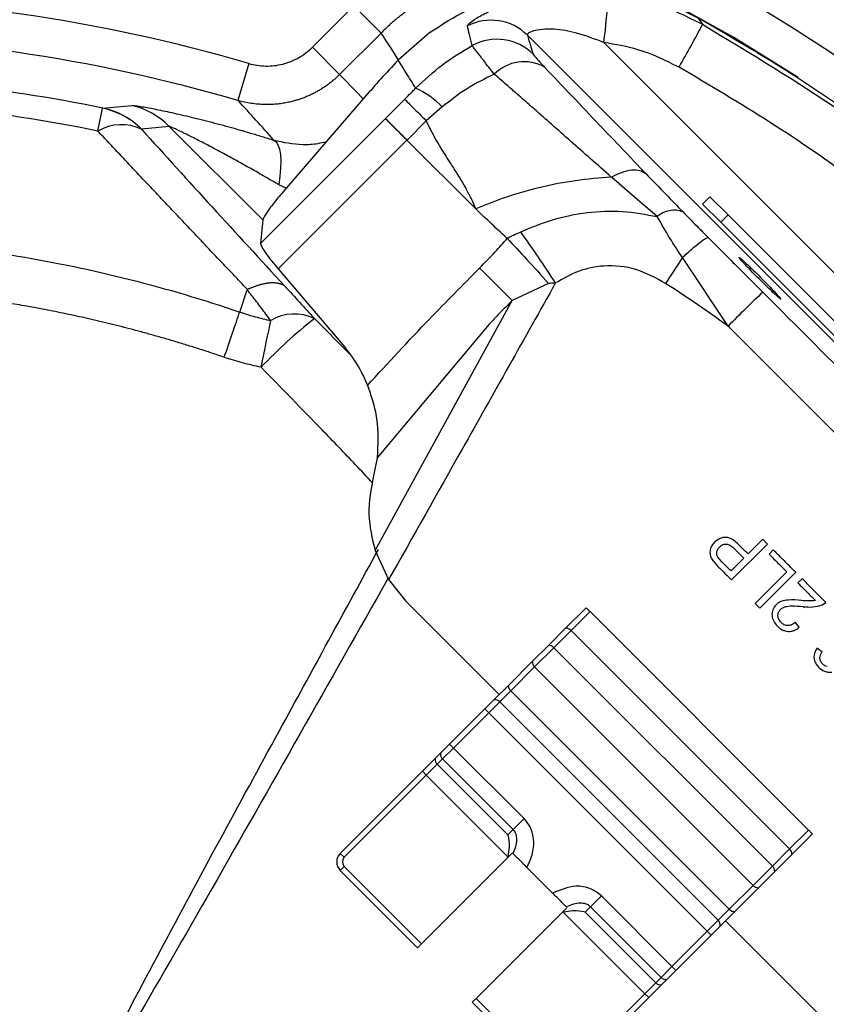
# Model space of a CAD drawing. Header units: millimetres. Extents: x 0 to 594, y 0 to 420.
# Tile 35 of 40: x 403 to 424, y 273 to 298. Entities that reach past the tile are written whole.
import ezdxf

# ---------------------------------------------------------------- set-up
doc = ezdxf.new("R2010")
doc.units = ezdxf.units.MM
doc.linetypes.add('CENTERX2', pattern=[20.32, 12.7, -2.54, 2.54, -2.54])
doc.layers.add('SLD-0', color=7, linetype='Continuous')

msp = doc.modelspace()

# ---------------------------------------------------------------- linework, layer by layer
at = {"color": 7, "linetype": 'Continuous', "lineweight": 25}
for p, q in [((410.215, 297.777), (411.288, 298.85)), ((411.288, 298.85), (411.994, 298.144)), ((411.994, 298.144), (410.921, 297.072)), ((413.268, 298.167), (412.439, 297.444)), ((437.993, 275.879), (415.782, 298.09)), ((417.761, 297.897), (425.091, 290.566)), ((410.215, 297.777), (410.921, 297.072)), ((408.569, 297.357), (408.288, 296.398)), ((411.689, 296.618), (409.491, 294.071)), ((408.872, 292.696), (412.605, 296.43)), ((404.662, 295.604), (404.784, 296.197)), ((404.784, 296.197), (404.785, 296.201)), ((413.579, 296.232), (413.164, 295.871)), ((412.104, 295.928), (412.108, 295.932)), ((412.108, 295.932), (412.666, 295.373)), ((413.164, 295.871), (412.666, 295.373)), ((408.932, 293.302), (406.508, 295.726)), ((412.664, 295.371), (409.328, 292.035)), ((414.446, 293.589), (412.664, 295.371)), ((418.494, 293.941), (417.957, 294.414)), ((409.536, 294.124), (409.344, 294.215)), ((419.147, 293.389), (418.494, 293.941)), ((420.32, 293.715), (420.509, 293.904)), ((420.509, 293.904), (420.98, 293.432)), ((420.792, 293.244), (420.32, 293.715)), ((408.933, 293.308), (408.872, 292.696)), ((420.98, 293.432), (420.792, 293.244)), ((420.98, 293.432), (425.678, 288.734)), ((420.792, 293.244), (425.49, 288.545)), ((419.795, 292.329), (419.36, 291.66)), ((420.979, 290.553), (419.795, 292.329)), ((409.328, 292.035), (411.052, 290.006)), ((416.331, 291.656), (415.391, 291.216)), ((408.334, 290.918), (408.531, 291.495)), ((411.84, 284.737), (415.391, 291.216)), ((410.269, 290.749), (411.167, 289.842)), ((414.797, 290.602), (411.894, 287.139)), ((430.456, 281.076), (420.979, 290.553)), ((411.894, 287.139), (411.8, 286.671)), ((421.069, 283.978), (421.999, 284.908)), ((421.876, 285.031), (421.498, 284.653)), ((421.999, 284.908), (421.876, 285.031)), ((411.84, 284.737), (412.19, 283.986)), ((422.148, 284.759), (422.039, 284.649)), ((420.586, 284.479), (420.718, 284.329)), ((420.818, 284.449), (420.711, 284.572)), ((421.389, 284.543), (421.056, 284.211)), ((422.497, 284.191), (421.677, 283.37)), ((421.8, 283.247), (422.73, 284.177)), ((412.19, 283.986), (412.638, 283.427)), ((422.896, 284.011), (422.786, 283.901)), ((412.638, 283.427), (415.053, 281.011)), ((421.677, 283.37), (421.8, 283.247)), ((423.418, 283.33), (423.511, 283.396)), ((416.772, 282.73), (417.302, 283.26)), ((417.404, 283.158), (416.916, 282.67)), ((423.061, 277.501), (417.404, 283.158)), ((422.922, 283.291), (422.955, 283.258)), ((422.824, 282.753), (422.719, 282.882)), ((416.326, 282.284), (416.772, 282.73)), ((416.916, 282.67), (416.47, 282.224)), ((422.573, 277.013), (416.916, 282.67)), ((415.91, 281.868), (416.326, 282.284)), ((416.47, 282.224), (415.97, 281.724)), ((416.47, 282.224), (422.127, 276.567)), ((423.412, 282.109), (423.289, 282.213)), ((415.29, 281.248), (415.91, 281.868)), ((415.97, 281.724), (415.35, 281.104)), ((421.627, 276.067), (415.97, 281.724)), ((414.916, 280.874), (415.29, 281.248)), ((415.35, 281.104), (415.066, 280.819)), ((415.35, 281.104), (421.007, 275.447)), ((414.68, 280.638), (414.916, 280.874)), ((415.066, 280.819), (414.782, 280.536)), ((420.722, 275.163), (415.066, 280.819)), ((413.769, 279.727), (414.68, 280.638)), ((414.782, 280.536), (414.68, 280.638)), ((414.782, 280.536), (413.871, 279.625)), ((420.439, 274.879), (414.782, 280.536)), ((413.532, 279.49), (413.769, 279.727)), ((413.871, 279.625), (413.587, 279.341)), ((413.871, 279.625), (413.769, 279.727)), ((413.871, 279.625), (415.697, 277.798)), ((413.063, 279.021), (413.394, 279.352)), ((413.394, 279.352), (413.532, 279.49)), ((413.587, 279.341), (413.449, 279.203)), ((415.413, 277.514), (413.587, 279.341)), ((410.938, 276.896), (413.063, 279.021)), ((413.165, 278.919), (413.063, 279.021)), ((413.449, 279.203), (413.165, 278.919)), ((413.449, 279.203), (415.275, 277.376)), ((413.165, 278.919), (411.04, 276.794)), ((415.275, 276.808), (413.165, 278.919)), ((415.697, 277.798), (415.413, 277.514)), ((415.275, 277.376), (415.413, 277.514)), ((422.573, 277.013), (423.061, 277.501)), ((423.163, 277.399), (422.633, 276.869)), ((422.127, 276.567), (422.573, 277.013)), ((411.04, 276.794), (410.938, 276.896)), ((413.043, 274.555), (415.267, 276.778)), ((415.267, 276.778), (415.395, 276.906)), ((422.633, 276.869), (422.187, 276.423)), ((411.04, 276.558), (410.938, 276.456)), ((411.04, 276.558), (413.043, 274.555)), ((416.434, 275.867), (415.77, 276.532)), ((421.627, 276.067), (422.127, 276.567)), ((412.941, 274.452), (410.938, 276.456)), ((422.187, 276.423), (421.771, 276.007)), ((421.007, 275.447), (421.627, 276.067)), ((421.771, 276.007), (421.151, 275.387)), ((417.417, 275.511), (417.701, 275.794)), ((417.701, 275.794), (419.527, 273.968)), ((416.809, 275.492), (416.681, 275.364)), ((417.417, 275.511), (417.279, 275.373)), ((419.244, 273.684), (417.417, 275.511)), ((420.722, 275.163), (421.007, 275.447)), ((416.681, 275.364), (414.457, 273.14)), ((418.822, 273.262), (416.711, 275.373)), ((417.279, 275.373), (419.106, 273.546)), ((421.151, 275.387), (420.777, 275.013)), ((420.439, 274.879), (420.722, 275.163)), ((420.777, 275.013), (420.541, 274.777)), ((420.914, 275.15), (423.329, 272.735)), ((419.527, 273.968), (420.439, 274.879)), ((420.541, 274.777), (419.63, 273.866)), ((420.439, 274.879), (420.541, 274.777)), ((413.043, 274.555), (412.941, 274.452)), ((419.244, 273.684), (419.527, 273.968)), ((419.527, 273.968), (419.63, 273.866)), ((419.106, 273.546), (419.244, 273.684)), ((419.63, 273.866), (419.393, 273.629)), ((418.822, 273.262), (419.106, 273.546)), ((419.255, 273.491), (418.924, 273.16)), ((419.393, 273.629), (419.255, 273.491)), ((416.697, 271.137), (418.822, 273.262)), ((418.924, 273.16), (416.799, 271.035)), ((418.822, 273.262), (418.924, 273.16)), ((414.355, 273.038), (414.457, 273.14)), ((416.359, 271.035), (414.355, 273.038)), ((414.457, 273.14), (416.461, 271.137))]:
    msp.add_line(p, q, dxfattribs=at)
at = {"color": 7, "linetype": 'Continuous', "lineweight": 25, "flags": 128}
for points in [[(422.792, 296.997), (421.127, 298.03), (419.031, 299.202)], [(420.196, 298.539), (420.264, 298.444), (420.317, 298.37)], [(409.216, 295.37), (409.276, 295.323), (409.325, 295.245), (409.362, 295.136), (409.386, 294.998), (409.396, 294.834), (409.392, 294.647), (409.375, 294.439), (409.344, 294.215)], [(414.546, 292.057), (414.637, 291.967), (414.733, 291.871), (414.834, 291.771), (414.939, 291.667), (415.047, 291.558), (415.159, 291.447), (415.274, 291.333), (415.391, 291.216)], [(408.889, 289.488), (408.923, 289.656), (408.957, 289.821), (408.991, 289.982), (409.023, 290.139), (409.054, 290.29), (409.084, 290.434), (409.112, 290.569), (409.138, 290.696)]]:
    msp.add_lwpolyline(points, dxfattribs=at)
at = {"color": 7, "linetype": 'Continuous', "lineweight": 25}
for centre, radius, start, end in [((396.678, 256.775), 58.767, 358.2868, 84.91297), ((396.678, 256.775), 58.5, 358.39926, 85.00761), ((396.678, 256.775), 58.343, 7.41376, 85.06383), ((396.678, 256.775), 57.769, 0, 85.27172), ((396.678, 256.775), 53.333, 0.779, 87.0862), ((396.678, 256.775), 53.292, 4.1441, 85.8559), ((396.678, 256.775), 52.693, 25.448, 64.552), ((396.678, 256.775), 52.823, 25.448, 64.552), ((396.678, 256.775), 52.323, 25.448, 64.552), ((396.678, 256.775), 51.823, 25.448, 64.552), ((396.678, 256.775), 48.955, 27.7828, 62.2172), ((406.783, 299.456), 11.088, 351.914, 358.5168), ((396.678, 256.775), 42.288, 73.6691, 90), ((414.842, 297.143), 1.334, 45.1838, 117.2948), ((398.8, 309.447), 24.201, 329.7631, 332.7593), ((396.678, 256.775), 41.289, 73.6691, 90), ((414.994, 296.649), 1.334, 45.1877, 118.7216), ((415.697, 296.316), 1.085, 60.7786, 135.4336), ((396.678, 256.775), 40.251, 78.3797, 90), ((411.952, 294.642), 2.275, 44.3452, 65.6731), ((396.678, 256.775), 39.642, 78.3797, 90), ((404.373, 294.234), 2.005, 44.992, 78.1677), ((404.377, 294.256), 1.988, 44.6263, 78.1413), ((405.094, 294.331), 1.987, 44.6096, 77.1141), ((405.271, 294.585), 1.187, 63.9983, 120.8698), ((419.587, 292.887), 0.667, 70.9491, 131.2717), ((384.908, 271.171), 37.67, 32.9696, 35.4082), ((446.54, 265.38), 35.875, 133.4312, 135.4385), ((418.487, 280.367), 13.241, 128.367, 136.4609), ((409.752, 289.68), 1.187, 64.2294, 121.1499), ((416.778, 282.543), 0.187, 42.5923, 91.8231), ((416.332, 282.097), 0.187, 42.5923, 91.8231), ((416.097, 281.862), 0.187, 178.1769, 227.4077), ((415.477, 281.242), 0.187, 178.1769, 227.4077), ((414.936, 280.698), 0.177, 43.1838, 96.4903), ((413.57, 279.332), 0.177, 173.4518, 226.8072), ((413.708, 279.47), 0.177, 173.4518, 226.8072), ((422.446, 276.875), 0.187, 358.1769, 47.4077), ((411.158, 276.676), 0.311, 135, 225), ((411.158, 276.676), 0.167, 135, 225), ((422, 276.429), 0.187, 358.1769, 47.4077), ((421.765, 276.194), 0.187, 222.5923, 271.8231), ((421.145, 275.574), 0.187, 222.5923, 271.8231), ((420.601, 275.033), 0.177, 353.5097, 46.8162), ((419.373, 273.805), 0.177, 223.1928, 276.5482), ((419.235, 273.667), 0.177, 223.1928, 276.5482)]:
    msp.add_arc(centre, radius, start, end, dxfattribs=at)
for points, knots in [([(419.031, 299.202), (418.988, 299.224), (418.903, 299.268), (418.775, 299.33), (418.648, 299.388), (418.521, 299.442), (418.396, 299.492), (418.271, 299.539), (418.149, 299.581), (418.027, 299.621), (417.908, 299.657), (417.791, 299.69), (417.675, 299.72), (417.562, 299.747), (417.452, 299.771), (417.344, 299.792), (416.952, 299.863), (416.281, 299.922), (415.326, 299.854), (414.406, 299.64), (413.732, 299.366), (413.295, 299.133), (413.061, 298.995), (412.832, 298.845), (412.61, 298.685), (412.396, 298.514), (412.189, 298.335), (412.059, 298.208), (411.994, 298.144)], [0, 0, 0, 0, 0.018953, 0.037626, 0.056006, 0.074081, 0.09184, 0.10927, 0.126362, 0.143105, 0.15949, 0.175507, 0.191148, 0.206405, 0.221272, 0.235739, 0.249803, 0.3782, 0.499391, 0.625631, 0.749027, 0.784673, 0.820461, 0.856348, 0.892289, 0.928241, 0.964159, 1, 1, 1, 1]), ([(413.268, 298.167), (413.524, 298.334), (414.035, 298.669), (414.881, 299.026), (415.765, 299.269), (416.675, 299.382), (417.591, 299.368), (418.496, 299.22), (419.378, 298.956), (419.924, 298.678), (420.196, 298.539)], [0, 0, 0, 0, 0.125048, 0.250041, 0.374987, 0.49993, 0.62471, 0.749535, 0.87473, 1, 1, 1, 1]), ([(414.23, 298.329), (414.24, 298.35), (414.26, 298.391), (414.469, 298.537), (414.806, 298.719), (415.274, 298.911), (415.846, 299.077), (416.491, 299.186), (417.175, 299.227), (417.636, 299.188), (417.868, 299.169)], [0, 0, 0, 0, 0.109139, 0.221793, 0.339614, 0.463409, 0.593624, 0.727428, 0.86343, 1, 1, 1, 1]), ([(417.868, 299.169), (418.295, 299.098), (419.151, 298.954), (419.928, 298.565), (420.317, 298.37)], [0, 0, 0, 0, 0.498977, 1, 1, 1, 1]), ([(429.315, 291.887), (428.528, 292.59), (426.954, 293.999), (424.599, 295.768), (422.347, 297.288), (420.913, 298.122), (420.196, 298.539)], [0, 0, 0, 0, 0.279775, 0.560039, 0.780207, 1, 1, 1, 1]), ([(412.449, 297.446), (412.413, 297.503), (412.264, 297.738), (412.11, 297.969), (411.994, 298.144)], [0, 0, 0, 0, 0.240702, 1, 1, 1, 1]), ([(414.353, 297.819), (414.33, 297.914), (414.288, 298.085), (414.247, 298.254), (414.23, 298.329)], [0, 0, 0, 0, 0.56, 1, 1, 1, 1]), ([(417.761, 297.897), (417.528, 297.988), (417.104, 298.154), (416.546, 298.25), (416.164, 298.246), (415.931, 298.202), (415.789, 298.138), (415.784, 298.106), (415.782, 298.09)], [0, 0, 0, 0, 0.275193, 0.49925, 0.62762, 0.750183, 0.870015, 1, 1, 1, 1]), ([(420.317, 298.37), (421.545, 297.629), (423.995, 296.151), (427.411, 293.549), (429.48, 291.588), (430.513, 290.61)], [0, 0, 0, 0, 0.334702, 0.668035, 1, 1, 1, 1]), ([(415.782, 298.09), (415.81, 297.998), (415.861, 297.833), (415.912, 297.668), (415.935, 297.595)], [0, 0, 0, 0, 0.56, 1, 1, 1, 1]), ([(419.709, 297.26), (419.361, 297.432), (418.741, 297.738), (418.06, 297.848), (417.761, 297.897)], [0, 0, 0, 0, 0.560523, 1, 1, 1, 1]), ([(408.569, 297.357), (408.712, 297.315), (408.859, 297.293), (409.082, 297.289), (409.157, 297.292), (409.305, 297.309), (409.377, 297.323), (409.592, 297.377), (409.733, 297.434), (409.926, 297.544), (409.988, 297.585), (410.106, 297.674), (410.162, 297.724), (410.215, 297.777)], [0, 0, 0, 0, 0.25, 0.25, 0.375, 0.375, 0.5, 0.5, 0.75, 0.75, 0.875, 0.875, 1, 1, 1, 1]), ([(412.889, 296.715), (413.113, 296.925), (413.562, 297.345), (414.089, 297.661), (414.353, 297.819)], [0, 0, 0, 0, 0.49943, 1, 1, 1, 1]), ([(414.924, 297.078), (414.846, 297.178), (414.691, 297.381), (414.518, 297.604), (414.394, 297.763), (414.367, 297.8), (414.353, 297.819)], [0, 0, 0, 0, 0.248058, 0.498255, 0.747816, 1, 1, 1, 1]), ([(412.439, 297.444), (412.282, 297.276), (412.003, 296.977), (411.785, 296.728), (411.689, 296.618)], [0, 0, 0, 0, 0.559881, 1, 1, 1, 1]), ([(412.889, 296.715), (412.806, 296.852), (412.657, 297.096), (412.505, 297.337), (412.439, 297.444)], [0, 0, 0, 0, 0.559095, 1, 1, 1, 1]), ([(415.935, 297.595), (415.955, 297.566), (415.992, 297.513), (416.155, 297.34), (416.226, 297.263)], [0, 0, 0, 0, 0.5593452, 1, 1, 1, 1]), ([(416.226, 297.263), (416.697, 296.765), (417.538, 295.877), (418.447, 294.926), (418.847, 294.507)], [0, 0, 0, 0, 0.560333, 1, 1, 1, 1]), ([(426.583, 292.47), (425.836, 293.082), (424.38, 294.275), (422.073, 295.862), (420.496, 296.795), (419.709, 297.26)], [0, 0, 0, 0, 0.345042, 0.672883, 1, 1, 1, 1]), ([(410.921, 297.072), (410.897, 297.049), (410.851, 297.003), (410.777, 296.937), (410.701, 296.874), (410.621, 296.813), (410.539, 296.754), (410.454, 296.698), (410.366, 296.646), (410.276, 296.596), (410.184, 296.55), (410.089, 296.507), (409.993, 296.468), (409.895, 296.433), (409.796, 296.401), (409.686, 296.371), (409.563, 296.342), (409.424, 296.318), (409.278, 296.301), (409.125, 296.291), (408.965, 296.29), (408.8, 296.3), (408.631, 296.32), (408.459, 296.352), (408.345, 296.382), (408.288, 296.398)], [0, 0, 0, 0, 0.034266, 0.068848, 0.103728, 0.138883, 0.174293, 0.209935, 0.245784, 0.281817, 0.318007, 0.354329, 0.390756, 0.427261, 0.463815, 0.500392, 0.547317, 0.59666, 0.648339, 0.702247, 0.758259, 0.816224, 0.875969, 0.937299, 1, 1, 1, 1]), ([(410.921, 297.072), (411.105, 296.884), (411.31, 296.674), (411.511, 296.459), (411.532, 296.437)], [0, 0, 0, 0, 0.89482, 1, 1, 1, 1]), ([(414.924, 297.078), (414.684, 296.96), (414.206, 296.726), (413.788, 296.397), (413.579, 296.232)], [0, 0, 0, 0, 0.501684, 1, 1, 1, 1]), ([(417.956, 294.413), (417.776, 294.572), (417.418, 294.888), (416.905, 295.341), (416.525, 295.678), (416.261, 295.91), (416.117, 296.038), (415.972, 296.165), (415.823, 296.297), (415.719, 296.388), (415.646, 296.452), (415.567, 296.522), (415.445, 296.627), (415.216, 296.827), (415.048, 296.971), (414.924, 297.078)], [0, 0, 0, 0, 0.166761, 0.3325263, 0.4997623, 0.5473199, 0.5981609, 0.6459399, 0.6940024, 0.7498823, 0.7518935, 0.7678649, 0.8305385, 0.8749402, 1, 1, 1, 1]), ([(412.605, 296.43), (412.659, 296.483), (412.754, 296.578), (412.848, 296.673), (412.889, 296.715)], [0, 0, 0, 0, 0.559974, 1, 1, 1, 1]), ([(405.537, 296.268), (405.54, 296.268), (405.547, 296.268), (405.561, 296.268), (405.578, 296.267), (405.597, 296.265), (405.62, 296.263), (405.646, 296.26), (405.674, 296.256), (405.735, 296.248), (405.845, 296.23), (406.023, 296.198), (406.229, 296.157), (406.529, 296.094), (406.94, 296.001), (407.477, 295.869), (407.942, 295.745), (408.327, 295.637), (408.613, 295.554), (408.91, 295.465), (409.113, 295.402), (409.216, 295.37)], [0, 0, 0, 0, 0.015398, 0.030825, 0.046304, 0.061855, 0.077503, 0.093267, 0.109169, 0.125229, 0.18657, 0.250575, 0.311739, 0.375825, 0.500395, 0.620538, 0.750167, 0.809772, 0.871235, 0.934623, 1, 1, 1, 1]), ([(412.104, 295.928), (412.112, 295.92), (412.133, 295.9), (412.231, 295.803), (412.409, 295.625), (412.58, 295.455), (412.664, 295.371)], [0, 0, 0, 0, 0.157458, 0.44021, 0.723338, 1, 1, 1, 1]), ([(414.446, 293.589), (414.413, 293.67), (414.342, 293.842), (414.215, 294.085), (414.093, 294.3), (413.952, 294.523), (413.73, 294.876), (413.434, 295.324), (413.245, 295.707), (413.164, 295.871)], [0, 0, 0, 0, 0.0985695, 0.2094676, 0.3118509, 0.381227, 0.514412, 0.7924271, 1, 1, 1, 1]), ([(408.536, 291.501), (408.445, 291.597), (408.263, 291.788), (407.991, 292.075), (407.717, 292.362), (407.443, 292.651), (407.169, 292.941), (406.893, 293.232), (406.617, 293.525), (406.34, 293.818), (406.063, 294.113), (405.784, 294.409), (405.505, 294.706), (405.225, 295.004), (404.944, 295.304), (404.756, 295.504), (404.662, 295.604)], [0, 0, 0, 0, 0.068496, 0.137404, 0.206735, 0.2765, 0.346707, 0.417367, 0.488489, 0.560083, 0.632155, 0.704716, 0.777773, 0.851335, 0.925408, 1, 1, 1, 1]), ([(409.344, 294.215), (409.277, 294.255), (409.143, 294.333), (408.947, 294.446), (408.758, 294.554), (408.576, 294.657), (408.401, 294.755), (408.233, 294.848), (408.072, 294.936), (407.919, 295.019), (407.747, 295.112), (407.56, 295.21), (407.364, 295.313), (407.187, 295.404), (407.044, 295.476), (406.932, 295.532), (406.844, 295.575), (406.767, 295.613), (406.699, 295.645), (406.641, 295.672), (406.593, 295.693), (406.554, 295.71), (406.525, 295.721), (406.514, 295.725), (406.508, 295.726)], [0, 0, 0, 0, 0.06409, 0.126002, 0.185744, 0.24333, 0.29877, 0.352079, 0.403272, 0.452367, 0.499384, 0.569434, 0.634284, 0.694069, 0.748965, 0.784091, 0.817048, 0.847948, 0.876926, 0.904147, 0.929809, 0.954147, 0.977439, 1, 1, 1, 1]), ([(409.216, 295.37), (409.463, 295.317), (409.833, 295.238), (410.301, 295.268), (410.508, 295.317), (410.581, 295.334)], [0, 0, 0, 0, 0.566926, 0.846445, 1, 1, 1, 1]), ([(412.666, 295.373), (412.666, 295.373), (412.665, 295.372), (412.665, 295.371), (412.664, 295.371)], [0, 0, 0, 0, 0.56, 1, 1, 1, 1]), ([(417.957, 294.412), (418.047, 294.458), (418.231, 294.551), (418.484, 294.608), (418.701, 294.602), (418.798, 294.539), (418.846, 294.508)], [0, 0, 0, 0, 0.245725, 0.500028, 0.754316, 1, 1, 1, 1]), ([(417.956, 294.413), (417.647, 294.388), (417.03, 294.337), (416.086, 294.151), (415.214, 293.904), (414.679, 293.685), (414.446, 293.589)], [0, 0, 0, 0, 0.253184, 0.50582, 0.785132, 1, 1, 1, 1]), ([(418.847, 294.507), (419.021, 294.327), (419.331, 294.004), (419.66, 293.667), (419.805, 293.518)], [0, 0, 0, 0, 0.5598987, 1, 1, 1, 1]), ([(409.491, 294.071), (409.4, 293.965), (409.219, 293.751), (408.998, 293.461), (408.957, 293.366), (408.933, 293.308)], [0, 0, 0, 0, 0.278388, 0.560982, 1, 1, 1, 1]), ([(415.253, 292.831), (415.101, 292.971), (414.83, 293.222), (414.563, 293.477), (414.446, 293.589)], [0, 0, 0, 0, 0.560001, 1, 1, 1, 1]), ([(415.61, 292.997), (415.883, 293.109), (416.436, 293.336), (417.328, 293.516), (418.248, 293.558), (418.849, 293.445), (419.147, 293.389)], [0, 0, 0, 0, 0.243722, 0.494802, 0.748654, 1, 1, 1, 1]), ([(419.795, 292.329), (419.686, 292.497), (419.45, 292.859), (419.253, 293.204), (419.147, 293.389)], [0, 0, 0, 0, 0.464131, 1, 1, 1, 1]), ([(419.805, 293.518), (419.925, 293.395), (420.14, 293.176), (420.365, 292.949), (420.464, 292.85)], [0, 0, 0, 0, 0.559749, 1, 1, 1, 1]), ([(385.021, 290.918), (386.893, 291.558), (388.818, 292.042), (392.721, 292.69), (394.699, 292.853), (398.656, 292.853), (400.634, 292.69), (404.537, 292.042), (406.462, 291.558), (408.334, 290.918)], [0, 0, 0, 0, 0.25, 0.25, 0.5, 0.5, 0.75, 0.75, 1, 1, 1, 1]), ([(414.546, 292.057), (414.682, 292.197), (414.926, 292.448), (415.159, 292.708), (415.261, 292.822)], [0, 0, 0, 0, 0.559956, 1, 1, 1, 1]), ([(415.253, 292.831), (415.259, 292.833), (415.27, 292.838), (415.281, 292.842), (415.286, 292.844)], [0, 0, 0, 0, 0.56, 1, 1, 1, 1]), ([(415.261, 292.822), (415.26, 292.824), (415.257, 292.827), (415.254, 292.83), (415.253, 292.831)], [0, 0, 0, 0, 0.559999, 1, 1, 1, 1]), ([(415.261, 292.822), (415.423, 292.652), (415.745, 292.312), (416.136, 291.875), (416.331, 291.656)], [0, 0, 0, 0, 0.500657, 1, 1, 1, 1]), ([(415.286, 292.844), (415.346, 292.873), (415.454, 292.925), (415.563, 292.975), (415.61, 292.997)], [0, 0, 0, 0, 0.559955, 1, 1, 1, 1]), ([(419.795, 292.329), (419.879, 292.406), (420.05, 292.562), (420.257, 292.733), (420.409, 292.841), (420.446, 292.847), (420.464, 292.85)], [0, 0, 0, 0, 0.244684, 0.5, 0.755316, 1, 1, 1, 1]), ([(420.464, 292.85), (420.727, 292.585), (421.197, 292.113), (421.669, 291.641), (421.876, 291.433)], [0, 0, 0, 0, 0.5603739, 1, 1, 1, 1]), ([(408.872, 292.696), (408.896, 292.629), (408.938, 292.509), (409.209, 292.18), (409.328, 292.035)], [0, 0, 0, 0, 0.560277, 1, 1, 1, 1]), ([(422.342, 291.255), (422.336, 291.257), (422.322, 291.263), (422.238, 291.337), (422.111, 291.455), (421.958, 291.602), (421.781, 291.777), (421.606, 291.954), (421.459, 292.107), (421.34, 292.234), (421.266, 292.319), (421.26, 292.333), (421.258, 292.339)], [0, 0, 0, 0, 0.090439, 0.204824, 0.295236, 0.394928, 0.5, 0.605072, 0.704764, 0.795176, 0.909561, 1, 1, 1, 1]), ([(421.258, 292.339), (421.264, 292.336), (421.278, 292.331), (421.363, 292.257), (421.489, 292.138), (421.642, 291.991), (421.819, 291.816), (421.994, 291.639), (422.142, 291.486), (422.26, 291.359), (422.334, 291.274), (422.34, 291.261), (422.342, 291.255)], [0, 0, 0, 0, 0.090439, 0.204824, 0.295236, 0.394928, 0.5, 0.605072, 0.704764, 0.795176, 0.909561, 1, 1, 1, 1]), ([(411.639, 289.019), (412.172, 289.595), (413.123, 290.624), (414.111, 291.619), (414.546, 292.057)], [0, 0, 0, 0, 0.5599933, 1, 1, 1, 1]), ([(419.36, 291.66), (419.112, 291.796), (418.615, 292.069), (417.814, 292.151), (417.094, 292.003), (416.706, 291.782), (416.511, 291.671)], [0, 0, 0, 0, 0.27968, 0.558352, 0.778573, 1, 1, 1, 1]), ([(407.934, 289.745), (407.824, 289.782), (407.606, 289.856), (407.281, 289.962), (406.959, 290.063), (406.642, 290.159), (406.329, 290.251), (406.02, 290.338), (405.715, 290.422), (405.414, 290.501), (405.117, 290.577), (404.825, 290.648), (404.536, 290.716), (404.252, 290.781), (403.971, 290.842), (403.695, 290.9), (403.422, 290.955), (403.154, 291.007), (402.889, 291.056), (402.629, 291.102), (401.984, 291.211), (400.952, 291.36), (399.839, 291.475), (398.885, 291.546), (397.925, 291.598), (396.178, 291.633), (393.794, 291.533), (391.434, 291.24), (389.56, 290.889), (388.402, 290.623), (387.478, 290.38), (386.801, 290.187), (386.202, 290.003), (385.745, 289.855), (385.504, 289.773), (385.415, 289.743)], [0, 0, 0, 0, 0.015161, 0.030084, 0.044773, 0.059231, 0.073463, 0.08747, 0.101257, 0.114826, 0.128181, 0.141324, 0.154257, 0.166983, 0.179505, 0.191824, 0.203943, 0.215864, 0.227587, 0.239116, 0.250452, 0.313151, 0.375511, 0.39681, 0.438377, 0.501304, 0.625333, 0.750266, 0.812155, 0.874617, 0.905775, 0.937125, 0.966705, 0.987704, 1, 1, 1, 1]), ([(409.5, 291.591), (409.49, 291.598), (409.47, 291.611), (409.437, 291.627), (409.402, 291.641), (409.366, 291.652), (409.328, 291.661), (409.29, 291.667), (409.25, 291.671), (409.21, 291.673), (409.169, 291.673), (409.128, 291.671), (409.087, 291.667), (409.046, 291.662), (409.004, 291.656), (408.964, 291.648), (408.923, 291.639), (408.883, 291.629), (408.844, 291.618), (408.806, 291.606), (408.769, 291.594), (408.732, 291.581), (408.697, 291.568), (408.662, 291.555), (408.629, 291.542), (408.597, 291.528), (408.566, 291.515), (408.546, 291.506), (408.536, 291.501)], [0, 0, 0, 0, 0.0511419, 0.1015856, 0.1512683, 0.2001311, 0.2481192, 0.2951823, 0.341274, 0.3863526, 0.4303807, 0.4733253, 0.5151572, 0.5558518, 0.5953878, 0.633748, 0.6709185, 0.7068885, 0.7416502, 0.7751986, 0.8075312, 0.8386474, 0.868549, 0.8972391, 0.9247227, 0.9510058, 0.9760955, 1, 1, 1, 1]), ([(416.511, 291.671), (415.706, 290.236), (414.268, 287.673), (412.825, 285.113), (412.19, 283.986)], [0, 0, 0, 0, 0.56, 1, 1, 1, 1]), ([(416.511, 291.671), (416.478, 291.668), (416.418, 291.664), (416.357, 291.658), (416.331, 291.656)], [0, 0, 0, 0, 0.56, 1, 1, 1, 1]), ([(420.979, 290.553), (420.681, 290.764), (420.147, 291.143), (419.601, 291.501), (419.36, 291.66)], [0, 0, 0, 0, 0.5593242, 1, 1, 1, 1]), ([(409.138, 290.696), (409.096, 290.751), (409.014, 290.86), (408.891, 291.023), (408.77, 291.183), (408.65, 291.34), (408.571, 291.444), (408.531, 291.495)], [0, 0, 0, 0, 0.209932, 0.414814, 0.614723, 0.809751, 1, 1, 1, 1]), ([(421.876, 291.433), (423.642, 289.667), (426.794, 286.513), (429.948, 283.361), (431.336, 281.974)], [0, 0, 0, 0, 0.559999, 1, 1, 1, 1]), ([(415.391, 291.216), (415.278, 291.104), (415.075, 290.904), (414.882, 290.695), (414.797, 290.602)], [0, 0, 0, 0, 0.55999, 1, 1, 1, 1]), ([(407.934, 289.745), (408.007, 289.959), (408.081, 290.176), (408.219, 290.579), (408.282, 290.764), (408.334, 290.918)], [0, 0, 0, 0, 0.5, 0.5, 1, 1, 1, 1]), ([(408.334, 290.918), (408.4, 290.896), (408.467, 290.874), (408.6, 290.833), (408.667, 290.813), (408.868, 290.758), (409.003, 290.725), (409.138, 290.696)], [0, 0, 0, 0, 0.25, 0.25, 0.5, 0.5, 1, 1, 1, 1]), ([(411.052, 290.006), (411.183, 289.836), (411.415, 289.535), (411.571, 289.176), (411.639, 289.019)], [0, 0, 0, 0, 0.561704, 1, 1, 1, 1]), ([(408.889, 289.488), (408.728, 289.521), (408.568, 289.559), (408.329, 289.623), (408.25, 289.646), (408.131, 289.682), (408.091, 289.694), (408.013, 289.719), (407.973, 289.732), (407.934, 289.745)], [0, 0, 0, 0, 0.5, 0.5, 0.75, 0.75, 0.875, 0.875, 1, 1, 1, 1]), ([(411.778, 286.488), (411.63, 286.646), (411.199, 287.108), (410.235, 288.107), (409.416, 288.947), (408.889, 289.488)], [0, 0, 0, 0, 0.15615, 0.4564492, 1, 1, 1, 1]), ([(411.639, 289.019), (411.685, 288.892), (411.78, 288.632), (411.929, 288.006), (411.908, 287.484), (411.894, 287.139)], [0, 0, 0, 0, 0.244675, 0.50056, 1, 1, 1, 1]), ([(411.8, 286.671), (411.736, 286.34), (411.611, 285.69), (411.765, 285.051), (411.84, 284.737)], [0, 0, 0, 0, 0.509991, 1, 1, 1, 1]), ([(420.628, 284.957), (420.6, 284.923), (420.543, 284.856), (420.51, 284.748), (420.509, 284.66), (420.527, 284.573), (420.562, 284.516), (420.586, 284.479)], [0, 0, 0, 0, 0.249225, 0.499361, 0.624847, 0.749761, 1, 1, 1, 1]), ([(421.26, 284.891), (421.215, 284.932), (421.147, 284.996), (421.042, 285.056), (420.956, 285.083), (420.866, 285.083), (420.748, 285.053), (420.676, 284.995), (420.628, 284.957)], [0, 0, 0, 0, 0.249954, 0.384882, 0.500592, 0.620578, 0.750445, 1, 1, 1, 1]), ([(420.759, 284.833), (420.773, 284.846), (420.801, 284.872), (420.851, 284.898), (420.906, 284.911), (420.976, 284.906), (421.061, 284.863), (421.116, 284.813), (421.148, 284.783)], [0, 0, 0, 0, 0.1283821, 0.2510349, 0.3764765, 0.5001525, 0.7122693, 1, 1, 1, 1]), ([(421.498, 284.653), (421.454, 284.697), (421.374, 284.777), (421.295, 284.856), (421.26, 284.891)], [0, 0, 0, 0, 0.56, 1, 1, 1, 1]), ([(403.294, 268.687), (404.287, 270.593), (406.271, 274.405), (409.181, 279.747), (411.068, 283.198), (411.925, 284.766)], [0, 0, 0, 0, 0.35332, 0.706323, 1, 1, 1, 1]), ([(420.711, 284.572), (420.702, 284.594), (420.682, 284.638), (420.686, 284.71), (420.711, 284.778), (420.743, 284.815), (420.759, 284.833)], [0, 0, 0, 0, 0.248754, 0.498244, 0.74023, 1, 1, 1, 1]), ([(421.148, 284.783), (421.193, 284.739), (421.273, 284.658), (421.353, 284.578), (421.389, 284.543)], [0, 0, 0, 0, 0.56, 1, 1, 1, 1]), ([(422.039, 284.649), (422.124, 284.563), (422.277, 284.411), (422.43, 284.258), (422.497, 284.191)], [0, 0, 0, 0, 0.56, 1, 1, 1, 1]), ([(422.73, 284.177), (422.621, 284.286), (422.427, 284.48), (422.234, 284.673), (422.148, 284.759)], [0, 0, 0, 0, 0.56, 1, 1, 1, 1]), ([(421.056, 284.211), (421.012, 284.255), (420.932, 284.334), (420.853, 284.414), (420.818, 284.449)], [0, 0, 0, 0, 0.56, 1, 1, 1, 1]), ([(420.718, 284.329), (420.784, 284.263), (420.901, 284.146), (421.018, 284.029), (421.069, 283.978)], [0, 0, 0, 0, 0.56, 1, 1, 1, 1]), ([(412.174, 284.021), (410.657, 281.338), (408.446, 277.426), (405.501, 272.305), (404.043, 269.885), (403.314, 268.675)], [0, 0, 0, 0, 0.521701, 0.760851, 1, 1, 1, 1]), ([(422.786, 283.901), (422.871, 283.816), (423.023, 283.664), (423.175, 283.512), (423.242, 283.445)], [0, 0, 0, 0, 0.56, 1, 1, 1, 1]), ([(423.511, 283.396), (423.396, 283.511), (423.191, 283.716), (422.986, 283.921), (422.896, 284.011)], [0, 0, 0, 0, 0.56, 1, 1, 1, 1]), ([(422.883, 283.446), (422.768, 283.457), (422.595, 283.472), (422.392, 283.441), (422.287, 283.391), (422.243, 283.353), (422.222, 283.334)], [0, 0, 0, 0, 0.500955, 0.750053, 0.87558, 1, 1, 1, 1]), ([(423.242, 283.445), (423.183, 283.439), (423.063, 283.427), (422.943, 283.44), (422.883, 283.446)], [0, 0, 0, 0, 0.498887, 1, 1, 1, 1]), ([(417.302, 283.26), (417.307, 283.254), (417.318, 283.244), (417.341, 283.22), (417.37, 283.191), (417.393, 283.169), (417.404, 283.158)], [0, 0, 0, 0, 0.254786, 0.499142, 0.74951, 1, 1, 1, 1]), ([(422.222, 283.334), (422.189, 283.294), (422.14, 283.234), (422.116, 283.133), (422.114, 283.056), (422.128, 282.98), (422.167, 282.884), (422.219, 282.825), (422.253, 282.786)], [0, 0, 0, 0, 0.249325, 0.371636, 0.498973, 0.621996, 0.74926, 1, 1, 1, 1]), ([(422.35, 282.878), (422.329, 282.904), (422.298, 282.94), (422.276, 283), (422.269, 283.045), (422.271, 283.091), (422.286, 283.153), (422.316, 283.19), (422.336, 283.214)], [0, 0, 0, 0, 0.263054, 0.382058, 0.498357, 0.627869, 0.749835, 1, 1, 1, 1]), ([(422.336, 283.214), (422.356, 283.231), (422.396, 283.263), (422.494, 283.297), (422.673, 283.314), (422.827, 283.3), (422.929, 283.291)], [0, 0, 0, 0, 0.124217, 0.249246, 0.498638, 1, 1, 1, 1]), ([(422.929, 283.291), (423.012, 283.281), (423.178, 283.264), (423.338, 283.308), (423.418, 283.33)], [0, 0, 0, 0, 0.503273, 1, 1, 1, 1]), ([(422.719, 282.882), (422.693, 282.86), (422.653, 282.825), (422.588, 282.801), (422.536, 282.794), (422.484, 282.799), (422.417, 282.821), (422.377, 282.855), (422.35, 282.878)], [0, 0, 0, 0, 0.248935, 0.375626, 0.499508, 0.625139, 0.749816, 1, 1, 1, 1]), ([(422.253, 282.786), (422.294, 282.75), (422.354, 282.697), (422.453, 282.656), (422.532, 282.641), (422.611, 282.645), (422.715, 282.674), (422.781, 282.721), (422.824, 282.753)], [0, 0, 0, 0, 0.250585, 0.37504, 0.499578, 0.623446, 0.748165, 1, 1, 1, 1]), ([(423.289, 282.213), (423.264, 282.175), (423.226, 282.118), (423.204, 282.028), (423.201, 281.959), (423.213, 281.892), (423.246, 281.805), (423.291, 281.753), (423.322, 281.718)], [0, 0, 0, 0, 0.248587, 0.375187, 0.499258, 0.623442, 0.749925, 1, 1, 1, 1]), ([(423.357, 281.968), (423.362, 281.993), (423.371, 282.043), (423.398, 282.087), (423.412, 282.109)], [0, 0, 0, 0, 0.499424, 1, 1, 1, 1]), ([(423.422, 281.805), (423.403, 281.828), (423.363, 281.876), (423.359, 281.937), (423.357, 281.968)], [0, 0, 0, 0, 0.500479, 1, 1, 1, 1]), ([(423.322, 281.718), (423.371, 281.678), (423.444, 281.617), (423.568, 281.587), (423.631, 281.589), (423.662, 281.59)], [0, 0, 0, 0, 0.498628, 0.749531, 1, 1, 1, 1]), ([(423.549, 281.739), (423.525, 281.745), (423.477, 281.756), (423.441, 281.789), (423.422, 281.805)], [0, 0, 0, 0, 0.499906, 1, 1, 1, 1]), ([(415.77, 276.532), (415.828, 276.655), (415.942, 276.898), (415.959, 277.271), (415.873, 277.584), (415.754, 277.729), (415.697, 277.798)], [0, 0, 0, 0, 0.298316, 0.590511, 0.803907, 1, 1, 1, 1]), ([(415.411, 276.89), (415.438, 276.949), (415.49, 277.063), (415.519, 277.239), (415.5, 277.375), (415.458, 277.463), (415.428, 277.497), (415.413, 277.514)], [0, 0, 0, 0, 0.300557, 0.572474, 0.802888, 0.903504, 1, 1, 1, 1]), ([(423.061, 277.501), (423.072, 277.49), (423.094, 277.467), (423.123, 277.439), (423.147, 277.415), (423.157, 277.404), (423.163, 277.399)], [0, 0, 0, 0, 0.24929, 0.499796, 0.742989, 1, 1, 1, 1]), ([(415.275, 277.376), (415.295, 277.273), (415.327, 277.096), (415.291, 276.893), (415.275, 276.808)], [0, 0, 0, 0, 0.5864092, 1, 1, 1, 1]), ([(415.267, 276.778), (415.269, 276.784), (415.272, 276.794), (415.274, 276.804), (415.275, 276.808)], [0, 0, 0, 0, 0.561237, 1, 1, 1, 1]), ([(415.77, 276.532), (415.731, 276.571), (415.653, 276.649), (415.547, 276.754), (415.459, 276.842), (415.427, 276.874), (415.411, 276.89)], [0, 0, 0, 0, 0.24966, 0.499456, 0.749437, 1, 1, 1, 1]), ([(417.701, 275.794), (417.609, 275.865), (417.417, 276.013), (416.948, 276.082), (416.632, 275.949), (416.434, 275.867)], [0, 0, 0, 0, 0.252841, 0.5334393, 1, 1, 1, 1]), ([(416.793, 275.509), (416.777, 275.524), (416.746, 275.556), (416.658, 275.644), (416.552, 275.75), (416.474, 275.828), (416.434, 275.867)], [0, 0, 0, 0, 0.249579, 0.499521, 0.749646, 1, 1, 1, 1]), ([(417.417, 275.511), (417.4, 275.525), (417.366, 275.555), (417.278, 275.597), (417.142, 275.616), (416.965, 275.587), (416.852, 275.536), (416.793, 275.509)], [0, 0, 0, 0, 0.096489, 0.197112, 0.427526, 0.699442, 1, 1, 1, 1]), ([(416.711, 275.373), (416.706, 275.371), (416.696, 275.369), (416.686, 275.366), (416.681, 275.364)], [0, 0, 0, 0, 0.558767, 1, 1, 1, 1]), ([(417.279, 275.373), (417.175, 275.392), (416.999, 275.424), (416.795, 275.388), (416.711, 275.373)], [0, 0, 0, 0, 0.586409, 1, 1, 1, 1])]:
    msp.add_open_spline(points, degree=3, knots=knots, dxfattribs=at)
for points in [[(409.216, 295.37), (408.911, 295.717), (408.602, 296.06), (408.288, 296.398)], [(412.605, 296.43), (412.619, 296.416), (412.647, 296.388), (412.766, 296.269), (412.934, 296.101), (413.087, 295.948), (413.164, 295.871)], [(404.785, 296.201), (405.033, 296.226), (405.284, 296.248), (405.537, 296.268)], [(406.508, 295.726), (406.269, 295.704), (406.03, 295.68), (405.791, 295.652)], [(405.791, 295.652), (406.995, 294.321), (408.227, 292.971), (409.5, 291.591)], [(409.5, 291.591), (409.763, 291.306), (410.018, 291.026), (410.269, 290.749)], [(408.531, 291.495), (408.532, 291.498), (408.534, 291.5), (408.536, 291.501)]]:
    msp.add_open_spline(points, degree=3, dxfattribs=at)
at = {"layer": 'SLD-0', "color": 7, "linetype": 'CENTERX2', "lineweight": 18}
msp.add_circle((396.678, 256.775), 60.36, dxfattribs=at)

doc.saveas('drawing.dxf')
